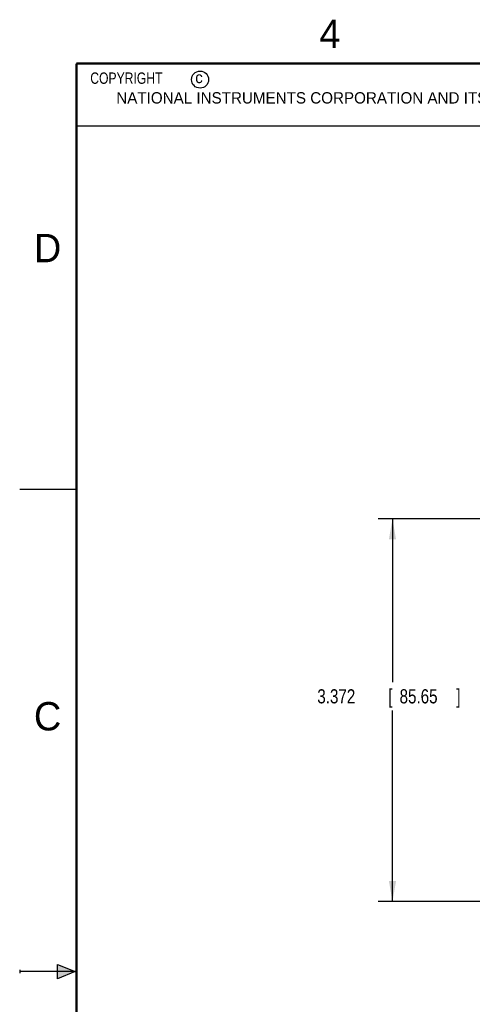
# Model space of a CAD drawing. Header units: inches. Extents: x 0 to 22, y 0 to 17.
# Tile 7 of 26: x 0 to 4, y 8.2 to 16.9. Entities that reach past the tile are written whole.
import ezdxf

# ---------------------------------------------------------------- set-up
doc = ezdxf.new("R2010")
doc.units = ezdxf.units.IN
doc.header["$LTSCALE"] = 1.21
doc.header["$MEASUREMENT"] = 0
doc.layers.get('0').update_dxf_attribs({"linetype": 'CONTINUOUS'})
doc.layers.add('DIMENSIONS', color=7, linetype='CONTINUOUS')
doc.styles.get("Standard").update_dxf_attribs({"font": 'txt', "width": 0.8})
doc.dimstyles.new('DIMSTYLE_1', dxfattribs={"dimtxt": 0.125, "dimasz": 0.18, "dimexe": 0.18, "dimexo": 0.0625, "dimgap": 0.09, "dimtad": 0, "dimtih": 1, "dimtoh": 1, "dimdec": 3, "dimzin": 4, "dimdsep": 46, "dimtxsty": 'STANDARD', "dimblk": '_FILLED', "dimblk1": '_FILLED', "dimblk2": '_FILLED', "dimcen": 0.09, "dimadec": 0, "dimazin": 0, "dimtp": 0.01, "dimtm": 0.01, "dimtfac": 1, "dimtdec": 3, "dimtofl": 0, "dimtmove": 0, "dimatfit": 3, "dimldrblk": '_FILLED', "dimfxl": 1, "dimtolj": 1, "dimtzin": 4, "dimarcsym": 0})

# ---------------------------------------------------------------- blocks, each defined once
blk = doc.blocks.new('_FILLED')
at = {"color": 0, "linetype": 'BYBLOCK'}
blk.add_solid([(0, 0), (-1, 0.174), (-1, -0.174)], dxfattribs=at)
blk = doc.blocks.new('*D0')
at = {"layer": 'DIMENSIONS', "color": 2, "linetype": 'CONTINUOUS'}
for p, q in [((4.1393, 12.4893), (3.1594, 12.4893)), ((3.2844, 12.4893), (3.2844, 11.0507)), ((3.2844, 9.1173), (3.2844, 10.8007)), ((4.1393, 9.1173), (3.1594, 9.1173))]:
    blk.add_line(p, q, dxfattribs=at)
at = {"layer": 'DIMENSIONS', "color": 2, "linetype": 'CONTINUOUS', "xscale": 0.18, "yscale": 0.18, "zscale": 0.18}
for p, rotation in [((3.2844, 12.4893), 90), ((3.2844, 9.1173), 270)]:
    blk.add_blockref('_FILLED', p, dxfattribs=dict(at, rotation=rotation))
at = {"layer": 'DIMENSIONS', "color": 2, "linetype": 'CONTINUOUS', "width": 0.8}
for s, p in [('3.372', (2.6219, 10.8632)), ('[', (3.2469, 10.8632)), ('85.65', (3.3469, 10.8632)), (']', (3.8469, 10.8632))]:
    blk.add_text(s, height=0.125, dxfattribs=at).set_placement(p)

msp = doc.modelspace()

# ---------------------------------------------------------------- hatches: boundary and pattern name
at = {"linetype": 'CONTINUOUS'}
msp.add_hatch(color=2, dxfattribs=at).paths.add_polyline_path([(0.3337, 8.5625), (0.49, 8.5), (0.3337, 8.4375)])

# ---------------------------------------------------------------- linework, layer by layer
at = {"color": 2, "linetype": 'CONTINUOUS'}
for p, q in [((0.4999, 16.5), (9.1249, 16.5)), ((0.4999, 16.5), (0.4999, 15.9531)), ((0.4999, 15.9531), (9.1249, 15.9531)), ((0, 12.75), (0.5, 12.75)), ((0, 8.515), (0, 8.485)), ((0.3337, 8.4375), (0.3337, 8.5625)), ((0.3337, 8.5625), (0.49, 8.5)), ((0.49, 8.5), (0, 8.5)), ((0.49, 8.5), (0.3337, 8.4375))]:
    msp.add_line(p, q, dxfattribs=at)
at = {"color": 7, "linetype": 'CONTINUOUS', "const_width": 0.02}
for points in [[(0.5, 16.5), (0.5, 0.5)], [(21.5, 16.5), (0.5, 16.5)]]:
    msp.add_lwpolyline(points, dxfattribs=at)
at = {"color": 2, "linetype": 'CONTINUOUS'}
msp.add_circle((1.5893, 16.359), 0.0754, dxfattribs=at)

# ---------------------------------------------------------------- texts
for s, height, p in [('4', 0.25, (2.64, 16.6369)), ('c', 0.1, (1.5463, 16.328)), ('NATIONAL INSTRUMENTS CORPORATION AND ITS LICENSORS.  ALL RIGHTS RESERVED.', 0.1, (0.851, 16.1482)), ('D', 0.25, (0.125, 14.75)), ('C', 0.25, (0.125, 10.625))]:
    msp.add_text(s, height=height, dxfattribs=at).set_placement(p)
at = {"color": 2, "linetype": 'CONTINUOUS', "insert": (0.5624, 16.4219), "char_height": 0.1, "width": 1.2, "attachment_point": 1}
msp.add_mtext('  COPYRIGHT    ', dxfattribs=at)

# ---------------------------------------------------------------- dimensions: what is measured, and where the dimension line sits
at = {"layer": 'DIMENSIONS', "color": 2, "linetype": 'CONTINUOUS'}
dim = msp.add_linear_dim(base=(3.2844, 9.1173), p1=(4.1393, 12.4893), p2=(4.1393, 9.1173), angle=270, dimstyle='DIMSTYLE_1', dxfattribs=at)
dim.commit()
dim.dimension.update_dxf_attribs({"geometry": '*D0', "text_midpoint": (3.2844, 10.9257), "dimtype": 160})

doc.saveas('drawing.dxf')
